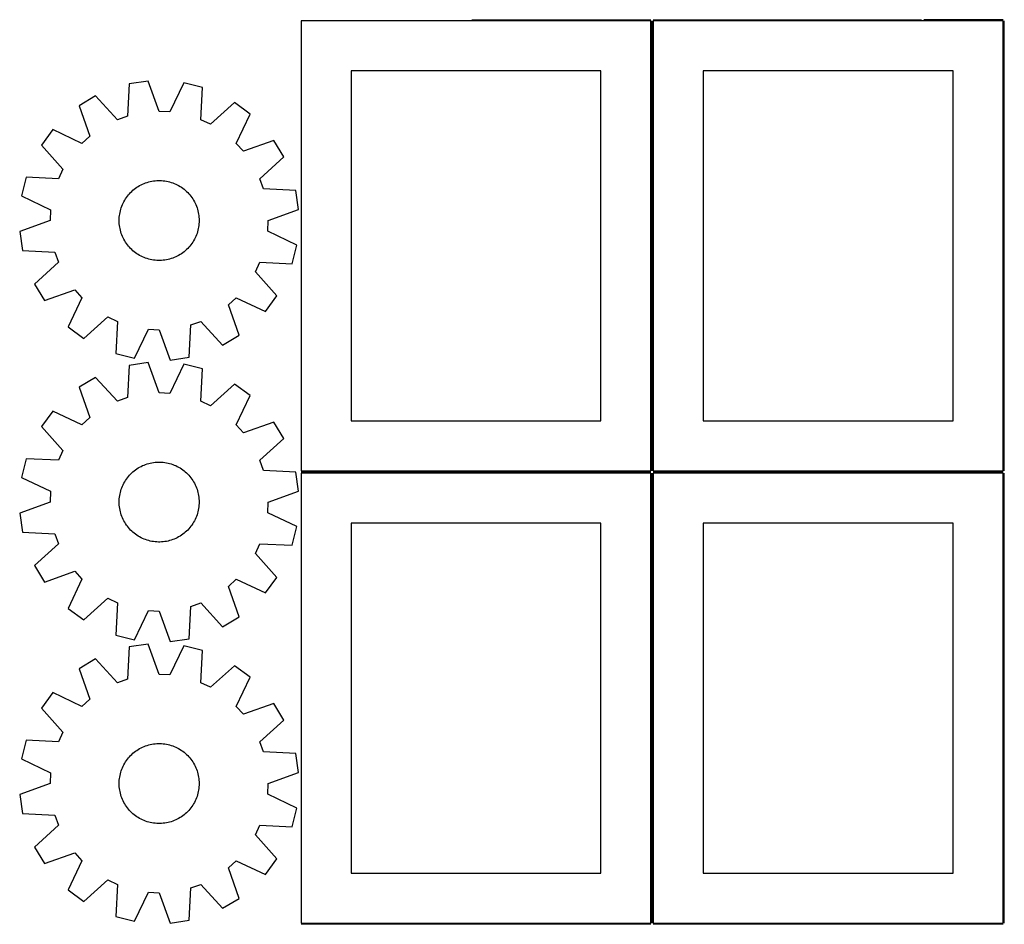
# Model space of a CAD drawing. Header units: millimetres. Extents: x 7 to 1243, y 7 to 2490.
# Tile 9 of 17: x 7 to 598, y 1395 to 1938. Entities that reach past the tile are written whole.
import ezdxf

# ---------------------------------------------------------------- set-up
doc = ezdxf.new("R2010")
doc.units = ezdxf.units.MM
doc.layers.add('COMMON', color=5, linetype='CONTINUOUS', true_color=0x0000ff)
doc.layers.add('CUT', color=7, linetype='CONTINUOUS', true_color=0x000000)

msp = doc.modelspace()

# ---------------------------------------------------------------- linework, layer by layer
at = {"layer": 'COMMON'}
for p, q in [((278.000012, 1937.750048), (385.482124, 1937.750048)), ((386.23213, 1667.000048), (386.23213, 1937.000048)), ((386.98213, 1937.750048), (548.000012, 1937.750048)), ((596.98213, 1937.750054), (549.500018, 1937.750054)), ((597.732136, 1667.000048), (597.732136, 1937.000048)), ((175.482124, 1666.250042), (385.482124, 1666.250042)), ((386.23213, 1395.500042), (386.23213, 1665.500042)), ((386.98213, 1666.250042), (596.98213, 1666.250042)), ((597.732136, 1395.500042), (597.732136, 1665.500042)), ((385.482124, 1394.750042), (175.482124, 1394.750042)), ((596.98213, 1394.750042), (386.98213, 1394.750042))]:
    msp.add_line(p, q, dxfattribs=at)
at = {"layer": 'CUT'}
for p, q in [((385.482124, 1937.000048), (175.482124, 1937.000048)), ((175.482124, 1937.000048), (175.482124, 1667.000048)), ((385.482124, 1667.000048), (385.482124, 1937.000048)), ((596.98213, 1937.000048), (386.98213, 1937.000048)), ((386.98213, 1937.000048), (386.98213, 1667.000048)), ((596.98213, 1667.000048), (596.98213, 1937.000048)), ((355.482124, 1907.000048), (205.482124, 1907.000048)), ((205.482124, 1907.000048), (205.482124, 1697.000048)), ((355.482124, 1697.000048), (355.482124, 1907.000048)), ((566.98213, 1907.000048), (416.98213, 1907.000048)), ((416.98213, 1907.000048), (416.98213, 1697.000048)), ((566.98213, 1697.000048), (566.98213, 1907.000048)), ((72.239093, 1899.253668), (71.22161, 1879.904065)), ((83.650498, 1900.94639), (72.239093, 1899.253668)), ((90.241062, 1882.725334), (83.650498, 1900.94639)), ((105.00795, 1899.897166), (96.663145, 1882.409837)), ((116.19849, 1897.094081), (105.00795, 1899.897166)), ((52.10586, 1892.049882), (42.210873, 1886.119055)), ((65.167644, 1877.737921), (52.10586, 1892.049882)), ((115.314481, 1877.737921), (116.19849, 1897.094081)), ((42.210873, 1886.119055), (48.675614, 1867.852979)), ((135.528681, 1887.951582), (121.126976, 1874.988815)), ((144.794698, 1881.079435), (135.528681, 1887.951582)), ((96.663145, 1882.409837), (90.241062, 1882.725334)), ((136.570698, 1863.53497), (144.794698, 1881.079435)), ((71.22161, 1879.904065), (65.167644, 1877.737921)), ((121.126976, 1874.988815), (115.314481, 1877.737921)), ((26.366961, 1871.75897), (19.494814, 1862.492953)), ((43.911426, 1863.53497), (26.366961, 1871.75897)), ((19.494814, 1862.492953), (32.457581, 1848.091248)), ((48.675614, 1867.852979), (43.911426, 1863.53497)), ((140.888707, 1858.770782), (136.570698, 1863.53497)), ((159.154783, 1865.235523), (140.888707, 1858.770782)), ((165.08561, 1855.340536), (159.154783, 1865.235523)), ((150.773649, 1842.278753), (165.08561, 1855.340536)), ((32.457581, 1848.091248), (29.708475, 1842.278753)), ((10.352315, 1843.162762), (7.54923, 1831.972222)), ((29.708475, 1842.278753), (10.352315, 1843.162762)), ((79.388936, 1838.611673), (80.271102, 1839.036502)), ((80.271102, 1839.036502), (81.169861, 1839.424995)), ((81.169861, 1839.424995), (82.083719, 1839.776505)), ((82.083719, 1839.776505), (83.011153, 1840.090448)), ((83.011153, 1840.090448), (83.950622, 1840.3663)), ((83.950622, 1840.3663), (84.90056, 1840.603604)), ((84.90056, 1840.603604), (85.859386, 1840.801963)), ((85.859386, 1840.801963), (86.825506, 1840.961049)), ((86.825506, 1840.961049), (87.79731, 1841.080595)), ((87.79731, 1841.080595), (88.773182, 1841.160403)), ((88.773182, 1841.160403), (89.751497, 1841.20034)), ((89.751497, 1841.20034), (90.730627, 1841.20034)), ((90.730627, 1841.20034), (91.708942, 1841.160403)), ((91.708942, 1841.160403), (92.684814, 1841.080595)), ((92.684814, 1841.080595), (93.656618, 1840.961049)), ((93.656618, 1840.961049), (94.622738, 1840.801963)), ((94.622738, 1840.801963), (95.581564, 1840.603604)), ((95.581564, 1840.603604), (96.531502, 1840.3663)), ((96.531502, 1840.3663), (97.470971, 1840.090448)), ((97.470971, 1840.090448), (98.398405, 1839.776505)), ((98.398405, 1839.776505), (99.312263, 1839.424995)), ((99.312263, 1839.424995), (100.211022, 1839.036502)), ((100.211022, 1839.036502), (101.093188, 1838.611673)), ((152.939793, 1836.224786), (150.773649, 1842.278753)), ((71.786249, 1832.548733), (72.427443, 1833.28871)), ((72.427443, 1833.28871), (73.098286, 1834.001918)), ((73.098286, 1834.001918), (73.797661, 1834.687169)), ((73.797661, 1834.687169), (74.524404, 1835.343324)), ((74.524404, 1835.343324), (75.277307, 1835.96929)), ((75.277307, 1835.96929), (76.055115, 1836.564025)), ((76.055115, 1836.564025), (76.856534, 1837.126539)), ((76.856534, 1837.126539), (77.68023, 1837.655897)), ((77.68023, 1837.655897), (78.524833, 1838.151216)), ((78.524833, 1838.151216), (79.388936, 1838.611673)), ((101.093188, 1838.611673), (101.957291, 1838.151216)), ((101.957291, 1838.151216), (102.801894, 1837.655897)), ((102.801894, 1837.655897), (103.62559, 1837.126539)), ((103.62559, 1837.126539), (104.427009, 1836.564025)), ((104.427009, 1836.564025), (105.204817, 1835.96929)), ((105.204817, 1835.96929), (105.95772, 1835.343324)), ((105.95772, 1835.343324), (106.684463, 1834.687169)), ((106.684463, 1834.687169), (107.383838, 1834.001918)), ((107.383838, 1834.001918), (108.054681, 1833.28871)), ((108.054681, 1833.28871), (108.695875, 1832.548733)), ((172.289396, 1835.207303), (152.939793, 1836.224786)), ((173.982118, 1823.795898), (172.289396, 1835.207303)), ((7.54923, 1831.972222), (25.036559, 1823.627417)), ((68.211064, 1826.727896), (68.617809, 1827.618544)), ((68.617809, 1827.618544), (69.060544, 1828.49186)), ((69.060544, 1828.49186), (69.538532, 1829.346391)), ((69.538532, 1829.346391), (70.050977, 1830.180714)), ((70.050977, 1830.180714), (70.597027, 1830.993441)), ((70.597027, 1830.993441), (71.175772, 1831.783218)), ((71.175772, 1831.783218), (71.786249, 1832.548733)), ((108.695875, 1832.548733), (109.306352, 1831.783218)), ((109.306352, 1831.783218), (109.885097, 1830.993441)), ((109.885097, 1830.993441), (110.431147, 1830.180714)), ((110.431147, 1830.180714), (110.943592, 1829.346391)), ((110.943592, 1829.346391), (111.42158, 1828.49186)), ((111.42158, 1828.49186), (111.864315, 1827.618544)), ((111.864315, 1827.618544), (112.27106, 1826.727896)), ((25.036559, 1823.627417), (24.721062, 1817.205334)), ((66.420618, 1820.135598), (66.559963, 1821.104761)), ((66.559963, 1821.104761), (66.738722, 1822.067435)), ((66.738722, 1822.067435), (66.956599, 1823.022016)), ((66.956599, 1823.022016), (67.213231, 1823.966915)), ((67.213231, 1823.966915), (67.50819, 1824.900561)), ((67.50819, 1824.900561), (67.840986, 1825.821399)), ((67.840986, 1825.821399), (68.211064, 1826.727896)), ((112.27106, 1826.727896), (112.641139, 1825.821399)), ((112.641139, 1825.821399), (112.973934, 1824.900561)), ((112.973934, 1824.900561), (113.268893, 1823.966915)), ((113.268893, 1823.966915), (113.525525, 1823.022016)), ((113.525525, 1823.022016), (113.743402, 1822.067435)), ((113.743402, 1822.067435), (113.922161, 1821.104761)), ((113.922161, 1821.104761), (114.061506, 1820.135598)), ((155.761062, 1817.205334), (173.982118, 1823.795898)), ((24.721062, 1817.205334), (6.500006, 1810.61477)), ((66.241062, 1817.205334), (66.261035, 1818.18426)), ((66.261035, 1816.226408), (66.241062, 1817.205334)), ((66.261035, 1818.18426), (66.32092, 1819.161557)), ((66.32092, 1815.249111), (66.261035, 1816.226408)), ((66.32092, 1819.161557), (66.420618, 1820.135598)), ((66.420618, 1814.27507), (66.32092, 1815.249111)), ((114.061506, 1820.135598), (114.161204, 1819.161557)), ((114.161204, 1815.249111), (114.061506, 1814.27507)), ((114.161204, 1819.161557), (114.221089, 1818.18426)), ((114.221089, 1816.226408), (114.161204, 1815.249111)), ((114.221089, 1818.18426), (114.241062, 1817.205334)), ((114.241062, 1817.205334), (114.221089, 1816.226408)), ((155.445565, 1810.783251), (155.761062, 1817.205334)), ((6.500006, 1810.61477), (8.192728, 1799.203365)), ((66.559963, 1813.305907), (66.420618, 1814.27507)), ((66.738722, 1812.343233), (66.559963, 1813.305907)), ((66.956599, 1811.388652), (66.738722, 1812.343233)), ((67.213231, 1810.443753), (66.956599, 1811.388652)), ((67.50819, 1809.510107), (67.213231, 1810.443753)), ((67.840986, 1808.589269), (67.50819, 1809.510107)), ((112.973934, 1809.510107), (112.641139, 1808.589269)), ((113.268893, 1810.443753), (112.973934, 1809.510107)), ((113.525525, 1811.388652), (113.268893, 1810.443753)), ((113.743402, 1812.343233), (113.525525, 1811.388652)), ((113.922161, 1813.305907), (113.743402, 1812.343233)), ((114.061506, 1814.27507), (113.922161, 1813.305907)), ((172.932894, 1802.438447), (155.445565, 1810.783251)), ((68.211064, 1807.682772), (67.840986, 1808.589269)), ((68.617809, 1806.792124), (68.211064, 1807.682772)), ((69.060544, 1805.918808), (68.617809, 1806.792124)), ((69.538532, 1805.064278), (69.060544, 1805.918808)), ((70.050977, 1804.229954), (69.538532, 1805.064278)), ((70.597027, 1803.417228), (70.050977, 1804.229954)), ((71.175772, 1802.62745), (70.597027, 1803.417228)), ((109.885097, 1803.417228), (109.306352, 1802.62745)), ((110.431147, 1804.229954), (109.885097, 1803.417228)), ((110.943592, 1805.064278), (110.431147, 1804.229954)), ((111.42158, 1805.918808), (110.943592, 1805.064278)), ((111.864315, 1806.792124), (111.42158, 1805.918808)), ((112.27106, 1807.682772), (111.864315, 1806.792124)), ((112.641139, 1808.589269), (112.27106, 1807.682772)), ((8.192728, 1799.203365), (27.542331, 1798.185882)), ((27.542331, 1798.185882), (29.708475, 1792.131916)), ((71.786249, 1801.861935), (71.175772, 1802.62745)), ((72.427443, 1801.121958), (71.786249, 1801.861935)), ((73.098286, 1800.40875), (72.427443, 1801.121958)), ((73.797661, 1799.723499), (73.098286, 1800.40875)), ((74.524404, 1799.067344), (73.797661, 1799.723499)), ((75.277307, 1798.441378), (74.524404, 1799.067344)), ((76.055115, 1797.846643), (75.277307, 1798.441378)), ((76.856534, 1797.284129), (76.055115, 1797.846643)), ((104.427009, 1797.846643), (103.62559, 1797.284129)), ((105.204817, 1798.441378), (104.427009, 1797.846643)), ((105.95772, 1799.067344), (105.204817, 1798.441378)), ((106.684463, 1799.723499), (105.95772, 1799.067344)), ((107.383838, 1800.40875), (106.684463, 1799.723499)), ((108.054681, 1801.121958), (107.383838, 1800.40875)), ((108.695875, 1801.861935), (108.054681, 1801.121958)), ((109.306352, 1802.62745), (108.695875, 1801.861935)), ((170.129809, 1791.247907), (172.932894, 1802.438447)), ((29.708475, 1792.131916), (15.396514, 1779.070132)), ((77.68023, 1796.754771), (76.856534, 1797.284129)), ((78.524833, 1796.259452), (77.68023, 1796.754771)), ((79.388936, 1795.798995), (78.524833, 1796.259452)), ((80.271102, 1795.374166), (79.388936, 1795.798995)), ((81.169861, 1794.985673), (80.271102, 1795.374166)), ((82.083719, 1794.634163), (81.169861, 1794.985673)), ((83.011153, 1794.32022), (82.083719, 1794.634163)), ((83.950622, 1794.044368), (83.011153, 1794.32022)), ((84.90056, 1793.807064), (83.950622, 1794.044368)), ((85.859386, 1793.608705), (84.90056, 1793.807064)), ((86.825506, 1793.449619), (85.859386, 1793.608705)), ((87.79731, 1793.330073), (86.825506, 1793.449619)), ((88.773182, 1793.250265), (87.79731, 1793.330073)), ((89.751497, 1793.210328), (88.773182, 1793.250265)), ((90.730627, 1793.210328), (89.751497, 1793.210328)), ((91.708942, 1793.250265), (90.730627, 1793.210328)), ((92.684814, 1793.330073), (91.708942, 1793.250265)), ((93.656618, 1793.449619), (92.684814, 1793.330073)), ((94.622738, 1793.608705), (93.656618, 1793.449619)), ((95.581564, 1793.807064), (94.622738, 1793.608705)), ((96.531502, 1794.044368), (95.581564, 1793.807064)), ((97.470971, 1794.32022), (96.531502, 1794.044368)), ((98.398405, 1794.634163), (97.470971, 1794.32022)), ((99.312263, 1794.985673), (98.398405, 1794.634163)), ((100.211022, 1795.374166), (99.312263, 1794.985673)), ((101.093188, 1795.798995), (100.211022, 1795.374166)), ((101.957291, 1796.259452), (101.093188, 1795.798995)), ((102.801894, 1796.754771), (101.957291, 1796.259452)), ((103.62559, 1797.284129), (102.801894, 1796.754771)), ((148.024543, 1786.31942), (150.773649, 1792.131916)), ((150.773649, 1792.131916), (170.129809, 1791.247907)), ((160.98731, 1771.917715), (148.024543, 1786.31942)), ((15.396514, 1779.070132), (21.327341, 1769.175145)), ((21.327341, 1769.175145), (39.593417, 1775.639886)), ((39.593417, 1775.639886), (43.911426, 1770.875698)), ((43.911426, 1770.875698), (35.687426, 1753.331233)), ((131.80651, 1766.557689), (136.570698, 1770.875698)), ((136.570698, 1770.875698), (154.115163, 1762.651698)), ((154.115163, 1762.651698), (160.98731, 1771.917715)), ((138.271251, 1748.291613), (131.80651, 1766.557689)), ((44.953443, 1746.459086), (59.355148, 1759.421853)), ((59.355148, 1759.421853), (65.167644, 1756.672747)), ((65.167644, 1756.672747), (64.283635, 1737.316587)), ((109.260514, 1754.506603), (115.314481, 1756.672747)), ((115.314481, 1756.672747), (128.376264, 1742.360786)), ((35.687426, 1753.331233), (44.953443, 1746.459086)), ((75.474175, 1734.513502), (83.818979, 1752.000831)), ((83.818979, 1752.000831), (90.241062, 1751.685334)), ((90.241062, 1751.685334), (96.831626, 1733.464278)), ((108.243031, 1735.157), (109.260514, 1754.506603)), ((128.376264, 1742.360786), (138.271251, 1748.291613)), ((64.283635, 1737.316587), (75.474175, 1734.513502)), ((96.831626, 1733.464278), (108.243031, 1735.157)), ((72.239093, 1730.27155), (71.22161, 1710.921947)), ((83.650498, 1731.964272), (72.239093, 1730.27155)), ((90.241062, 1713.743216), (83.650498, 1731.964272)), ((105.00795, 1730.915048), (96.663145, 1713.427719)), ((116.19849, 1728.111963), (105.00795, 1730.915048)), ((115.314481, 1708.755803), (116.19849, 1728.111963)), ((52.10586, 1723.067764), (42.210873, 1717.136937)), ((65.167644, 1708.755803), (52.10586, 1723.067764)), ((42.210873, 1717.136937), (48.675614, 1698.870861)), ((135.528681, 1718.969464), (121.126976, 1706.006697)), ((144.794698, 1712.097317), (135.528681, 1718.969464)), ((71.22161, 1710.921947), (65.167644, 1708.755803)), ((96.663145, 1713.427719), (90.241062, 1713.743216)), ((121.126976, 1706.006697), (115.314481, 1708.755803)), ((136.570698, 1694.552852), (144.794698, 1712.097317)), ((26.366961, 1702.776852), (19.494814, 1693.510835)), ((43.911426, 1694.552852), (26.366961, 1702.776852)), ((48.675614, 1698.870861), (43.911426, 1694.552852)), ((205.482124, 1697.000048), (355.482124, 1697.000048)), ((416.98213, 1697.000048), (566.98213, 1697.000048)), ((19.494814, 1693.510835), (32.457581, 1679.10913)), ((140.888707, 1689.788664), (136.570698, 1694.552852)), ((159.154783, 1696.253405), (140.888707, 1689.788664)), ((165.08561, 1686.358418), (159.154783, 1696.253405)), ((150.773649, 1673.296635), (165.08561, 1686.358418)), ((32.457581, 1679.10913), (29.708475, 1673.296635)), ((10.352315, 1674.180644), (7.54923, 1662.990104)), ((29.708475, 1673.296635), (10.352315, 1674.180644)), ((152.939793, 1667.242668), (150.773649, 1673.296635)), ((75.277307, 1666.987172), (76.055115, 1667.581907)), ((76.055115, 1667.581907), (76.856534, 1668.144421)), ((76.856534, 1668.144421), (77.68023, 1668.673779)), ((77.68023, 1668.673779), (78.524833, 1669.169098)), ((78.524833, 1669.169098), (79.388936, 1669.629555)), ((79.388936, 1669.629555), (80.271102, 1670.054384)), ((80.271102, 1670.054384), (81.169861, 1670.442877)), ((81.169861, 1670.442877), (82.083719, 1670.794387)), ((82.083719, 1670.794387), (83.011153, 1671.10833)), ((83.011153, 1671.10833), (83.950622, 1671.384182)), ((83.950622, 1671.384182), (84.90056, 1671.621486)), ((84.90056, 1671.621486), (85.859386, 1671.819845)), ((85.859386, 1671.819845), (86.825506, 1671.978931)), ((86.825506, 1671.978931), (87.79731, 1672.098477)), ((87.79731, 1672.098477), (88.773182, 1672.178285)), ((88.773182, 1672.178285), (89.751497, 1672.218222)), ((89.751497, 1672.218222), (90.730627, 1672.218222)), ((90.730627, 1672.218222), (91.708942, 1672.178285)), ((91.708942, 1672.178285), (92.684814, 1672.098477)), ((92.684814, 1672.098477), (93.656618, 1671.978931)), ((93.656618, 1671.978931), (94.622738, 1671.819845)), ((94.622738, 1671.819845), (95.581564, 1671.621486)), ((95.581564, 1671.621486), (96.531502, 1671.384182)), ((96.531502, 1671.384182), (97.470971, 1671.10833)), ((97.470971, 1671.10833), (98.398405, 1670.794387)), ((98.398405, 1670.794387), (99.312263, 1670.442877)), ((99.312263, 1670.442877), (100.211022, 1670.054384)), ((100.211022, 1670.054384), (101.093188, 1669.629555)), ((101.093188, 1669.629555), (101.957291, 1669.169098)), ((101.957291, 1669.169098), (102.801894, 1668.673779)), ((102.801894, 1668.673779), (103.62559, 1668.144421)), ((103.62559, 1668.144421), (104.427009, 1667.581907)), ((104.427009, 1667.581907), (105.204817, 1666.987172)), ((7.54923, 1662.990104), (25.036559, 1654.645299)), ((70.050977, 1661.198596), (70.597027, 1662.011323)), ((70.597027, 1662.011323), (71.175772, 1662.8011)), ((71.175772, 1662.8011), (71.786249, 1663.566615)), ((71.786249, 1663.566615), (72.427443, 1664.306592)), ((72.427443, 1664.306592), (73.098286, 1665.0198)), ((73.098286, 1665.0198), (73.797661, 1665.705051)), ((73.797661, 1665.705051), (74.524404, 1666.361206)), ((74.524404, 1666.361206), (75.277307, 1666.987172)), ((105.204817, 1666.987172), (105.95772, 1666.361206)), ((105.95772, 1666.361206), (106.684463, 1665.705051)), ((106.684463, 1665.705051), (107.383838, 1665.0198)), ((107.383838, 1665.0198), (108.054681, 1664.306592)), ((108.054681, 1664.306592), (108.695875, 1663.566615)), ((108.695875, 1663.566615), (109.306352, 1662.8011)), ((109.306352, 1662.8011), (109.885097, 1662.011323)), ((109.885097, 1662.011323), (110.431147, 1661.198596)), ((172.289396, 1666.225185), (152.939793, 1667.242668)), ((173.982118, 1654.81378), (172.289396, 1666.225185)), ((175.482124, 1667.000048), (385.482124, 1667.000048)), ((385.482124, 1665.500042), (175.482124, 1665.500042)), ((175.482124, 1665.500042), (175.482124, 1395.500042)), ((385.482124, 1395.500042), (385.482124, 1665.500042)), ((386.98213, 1667.000048), (596.98213, 1667.000048)), ((596.98213, 1665.500042), (386.98213, 1665.500042)), ((386.98213, 1665.500042), (386.98213, 1395.500042)), ((596.98213, 1395.500042), (596.98213, 1665.500042)), ((67.213231, 1654.984797), (67.50819, 1655.918443)), ((67.50819, 1655.918443), (67.840986, 1656.839281)), ((67.840986, 1656.839281), (68.211064, 1657.745778)), ((68.211064, 1657.745778), (68.617809, 1658.636426)), ((68.617809, 1658.636426), (69.060544, 1659.509742)), ((69.060544, 1659.509742), (69.538532, 1660.364273)), ((69.538532, 1660.364273), (70.050977, 1661.198596)), ((110.431147, 1661.198596), (110.943592, 1660.364273)), ((110.943592, 1660.364273), (111.42158, 1659.509742)), ((111.42158, 1659.509742), (111.864315, 1658.636426)), ((111.864315, 1658.636426), (112.27106, 1657.745778)), ((112.27106, 1657.745778), (112.641139, 1656.839281)), ((112.641139, 1656.839281), (112.973934, 1655.918443)), ((112.973934, 1655.918443), (113.268893, 1654.984797)), ((25.036559, 1654.645299), (24.721062, 1648.223216)), ((66.261035, 1649.202142), (66.32092, 1650.179439)), ((66.32092, 1650.179439), (66.420618, 1651.15348)), ((66.420618, 1651.15348), (66.559963, 1652.122643)), ((66.559963, 1652.122643), (66.738722, 1653.085317)), ((66.738722, 1653.085317), (66.956599, 1654.039898)), ((66.956599, 1654.039898), (67.213231, 1654.984797)), ((113.268893, 1654.984797), (113.525525, 1654.039898)), ((113.525525, 1654.039898), (113.743402, 1653.085317)), ((113.743402, 1653.085317), (113.922161, 1652.122643)), ((113.922161, 1652.122643), (114.061506, 1651.15348)), ((114.061506, 1651.15348), (114.161204, 1650.179439)), ((114.161204, 1650.179439), (114.221089, 1649.202142)), ((155.761062, 1648.223216), (173.982118, 1654.81378)), ((24.721062, 1648.223216), (6.500006, 1641.632652)), ((66.241062, 1648.223216), (66.261035, 1649.202142)), ((66.261035, 1647.24429), (66.241062, 1648.223216)), ((66.32092, 1646.266993), (66.261035, 1647.24429)), ((66.420618, 1645.292952), (66.32092, 1646.266993)), ((66.559963, 1644.323789), (66.420618, 1645.292952)), ((66.738722, 1643.361115), (66.559963, 1644.323789)), ((113.922161, 1644.323789), (113.743402, 1643.361115)), ((114.061506, 1645.292952), (113.922161, 1644.323789)), ((114.161204, 1646.266993), (114.061506, 1645.292952)), ((114.221089, 1647.24429), (114.161204, 1646.266993)), ((114.221089, 1649.202142), (114.241062, 1648.223216)), ((114.241062, 1648.223216), (114.221089, 1647.24429)), ((155.445565, 1641.801133), (155.761062, 1648.223216)), ((6.500006, 1641.632652), (8.192728, 1630.221247)), ((66.956599, 1642.406534), (66.738722, 1643.361115)), ((67.213231, 1641.461635), (66.956599, 1642.406534)), ((67.50819, 1640.527989), (67.213231, 1641.461635)), ((67.840986, 1639.607151), (67.50819, 1640.527989)), ((68.211064, 1638.700654), (67.840986, 1639.607151)), ((68.617809, 1637.810006), (68.211064, 1638.700654)), ((69.060544, 1636.93669), (68.617809, 1637.810006)), ((111.864315, 1637.810006), (111.42158, 1636.93669)), ((112.27106, 1638.700654), (111.864315, 1637.810006)), ((112.641139, 1639.607151), (112.27106, 1638.700654)), ((112.973934, 1640.527989), (112.641139, 1639.607151)), ((113.268893, 1641.461635), (112.973934, 1640.527989)), ((113.525525, 1642.406534), (113.268893, 1641.461635)), ((113.743402, 1643.361115), (113.525525, 1642.406534)), ((172.932894, 1633.456329), (155.445565, 1641.801133)), ((69.538532, 1636.08216), (69.060544, 1636.93669)), ((70.050977, 1635.247836), (69.538532, 1636.08216)), ((70.597027, 1634.43511), (70.050977, 1635.247836)), ((71.175772, 1633.645332), (70.597027, 1634.43511)), ((71.786249, 1632.879817), (71.175772, 1633.645332)), ((72.427443, 1632.13984), (71.786249, 1632.879817)), ((73.098286, 1631.426632), (72.427443, 1632.13984)), ((108.054681, 1632.13984), (107.383838, 1631.426632)), ((108.695875, 1632.879817), (108.054681, 1632.13984)), ((109.306352, 1633.645332), (108.695875, 1632.879817)), ((109.885097, 1634.43511), (109.306352, 1633.645332)), ((110.431147, 1635.247836), (109.885097, 1634.43511)), ((110.943592, 1636.08216), (110.431147, 1635.247836)), ((111.42158, 1636.93669), (110.943592, 1636.08216)), ((170.129809, 1622.265789), (172.932894, 1633.456329)), ((355.482124, 1635.500042), (205.482124, 1635.500042)), ((205.482124, 1635.500042), (205.482124, 1425.500042)), ((355.482124, 1425.500042), (355.482124, 1635.500042)), ((566.98213, 1635.500042), (416.98213, 1635.500042)), ((416.98213, 1635.500042), (416.98213, 1425.500042)), ((566.98213, 1425.500042), (566.98213, 1635.500042)), ((8.192728, 1630.221247), (27.542331, 1629.203764)), ((27.542331, 1629.203764), (29.708475, 1623.149798)), ((73.797661, 1630.741381), (73.098286, 1631.426632)), ((74.524404, 1630.085226), (73.797661, 1630.741381)), ((75.277307, 1629.45926), (74.524404, 1630.085226)), ((76.055115, 1628.864525), (75.277307, 1629.45926)), ((76.856534, 1628.302011), (76.055115, 1628.864525)), ((77.68023, 1627.772653), (76.856534, 1628.302011)), ((78.524833, 1627.277334), (77.68023, 1627.772653)), ((79.388936, 1626.816877), (78.524833, 1627.277334)), ((80.271102, 1626.392048), (79.388936, 1626.816877)), ((81.169861, 1626.003555), (80.271102, 1626.392048)), ((82.083719, 1625.652045), (81.169861, 1626.003555)), ((99.312263, 1626.003555), (98.398405, 1625.652045)), ((100.211022, 1626.392048), (99.312263, 1626.003555)), ((101.093188, 1626.816877), (100.211022, 1626.392048)), ((101.957291, 1627.277334), (101.093188, 1626.816877)), ((102.801894, 1627.772653), (101.957291, 1627.277334)), ((103.62559, 1628.302011), (102.801894, 1627.772653)), ((104.427009, 1628.864525), (103.62559, 1628.302011)), ((105.204817, 1629.45926), (104.427009, 1628.864525)), ((105.95772, 1630.085226), (105.204817, 1629.45926)), ((106.684463, 1630.741381), (105.95772, 1630.085226)), ((107.383838, 1631.426632), (106.684463, 1630.741381)), ((29.708475, 1623.149798), (15.396514, 1610.088014)), ((83.011153, 1625.338102), (82.083719, 1625.652045)), ((83.950622, 1625.06225), (83.011153, 1625.338102)), ((84.90056, 1624.824946), (83.950622, 1625.06225)), ((85.859386, 1624.626587), (84.90056, 1624.824946)), ((86.825506, 1624.467501), (85.859386, 1624.626587)), ((87.79731, 1624.347955), (86.825506, 1624.467501)), ((88.773182, 1624.268147), (87.79731, 1624.347955)), ((89.751497, 1624.22821), (88.773182, 1624.268147)), ((90.730627, 1624.22821), (89.751497, 1624.22821)), ((91.708942, 1624.268147), (90.730627, 1624.22821)), ((92.684814, 1624.347955), (91.708942, 1624.268147)), ((93.656618, 1624.467501), (92.684814, 1624.347955)), ((94.622738, 1624.626587), (93.656618, 1624.467501)), ((95.581564, 1624.824946), (94.622738, 1624.626587)), ((96.531502, 1625.06225), (95.581564, 1624.824946)), ((97.470971, 1625.338102), (96.531502, 1625.06225)), ((98.398405, 1625.652045), (97.470971, 1625.338102)), ((148.024543, 1617.337302), (150.773649, 1623.149798)), ((150.773649, 1623.149798), (170.129809, 1622.265789)), ((160.98731, 1602.935597), (148.024543, 1617.337302)), ((15.396514, 1610.088014), (21.327341, 1600.193027)), ((21.327341, 1600.193027), (39.593417, 1606.657768)), ((39.593417, 1606.657768), (43.911426, 1601.89358)), ((154.115163, 1593.66958), (160.98731, 1602.935597)), ((43.911426, 1601.89358), (35.687426, 1584.349115)), ((131.80651, 1597.575571), (136.570698, 1601.89358)), ((138.271251, 1579.309495), (131.80651, 1597.575571)), ((136.570698, 1601.89358), (154.115163, 1593.66958)), ((44.953443, 1577.476968), (59.355148, 1590.439735)), ((59.355148, 1590.439735), (65.167644, 1587.690629)), ((65.167644, 1587.690629), (64.283635, 1568.334469)), ((108.243031, 1566.174882), (109.260514, 1585.524485)), ((109.260514, 1585.524485), (115.314481, 1587.690629)), ((115.314481, 1587.690629), (128.376264, 1573.378668)), ((35.687426, 1584.349115), (44.953443, 1577.476968)), ((75.474175, 1565.531384), (83.818979, 1583.018713)), ((83.818979, 1583.018713), (90.241062, 1582.703216)), ((90.241062, 1582.703216), (96.831626, 1564.48216)), ((128.376264, 1573.378668), (138.271251, 1579.309495)), ((64.283635, 1568.334469), (75.474175, 1565.531384)), ((72.239093, 1561.289432), (71.22161, 1541.939829)), ((83.650498, 1562.982154), (72.239093, 1561.289432)), ((90.241062, 1544.761098), (83.650498, 1562.982154)), ((105.00795, 1561.93293), (96.663145, 1544.445601)), ((96.831626, 1564.48216), (108.243031, 1566.174882)), ((116.19849, 1559.129845), (105.00795, 1561.93293)), ((115.314481, 1539.773685), (116.19849, 1559.129845)), ((52.10586, 1554.085646), (42.210873, 1548.154819)), ((65.167644, 1539.773685), (52.10586, 1554.085646)), ((135.528681, 1549.987346), (121.126976, 1537.024579)), ((144.794698, 1543.115199), (135.528681, 1549.987346)), ((42.210873, 1548.154819), (48.675614, 1529.888743)), ((96.663145, 1544.445601), (90.241062, 1544.761098)), ((71.22161, 1541.939829), (65.167644, 1539.773685)), ((121.126976, 1537.024579), (115.314481, 1539.773685)), ((136.570698, 1525.570734), (144.794698, 1543.115199)), ((26.366961, 1533.794734), (19.494814, 1524.528717)), ((43.911426, 1525.570734), (26.366961, 1533.794734)), ((48.675614, 1529.888743), (43.911426, 1525.570734)), ((140.888707, 1520.806546), (136.570698, 1525.570734)), ((159.154783, 1527.271287), (140.888707, 1520.806546)), ((165.08561, 1517.3763), (159.154783, 1527.271287)), ((19.494814, 1524.528717), (32.457581, 1510.127012)), ((150.773649, 1504.314517), (165.08561, 1517.3763)), ((32.457581, 1510.127012), (29.708475, 1504.314517)), ((10.352315, 1505.198526), (7.54923, 1494.007986)), ((29.708475, 1504.314517), (10.352315, 1505.198526)), ((81.169861, 1501.460759), (82.083719, 1501.812269)), ((82.083719, 1501.812269), (83.011153, 1502.126212)), ((83.011153, 1502.126212), (83.950622, 1502.402064)), ((83.950622, 1502.402064), (84.90056, 1502.639368)), ((84.90056, 1502.639368), (85.859386, 1502.837727)), ((85.859386, 1502.837727), (86.825506, 1502.996813)), ((86.825506, 1502.996813), (87.79731, 1503.116359)), ((87.79731, 1503.116359), (88.773182, 1503.196167)), ((88.773182, 1503.196167), (89.751497, 1503.236104)), ((89.751497, 1503.236104), (90.730627, 1503.236104)), ((90.730627, 1503.236104), (91.708942, 1503.196167)), ((91.708942, 1503.196167), (92.684814, 1503.116359)), ((92.684814, 1503.116359), (93.656618, 1502.996813)), ((93.656618, 1502.996813), (94.622738, 1502.837727)), ((94.622738, 1502.837727), (95.581564, 1502.639368)), ((95.581564, 1502.639368), (96.531502, 1502.402064)), ((96.531502, 1502.402064), (97.470971, 1502.126212)), ((97.470971, 1502.126212), (98.398405, 1501.812269)), ((98.398405, 1501.812269), (99.312263, 1501.460759)), ((152.939793, 1498.26055), (150.773649, 1504.314517)), ((72.427443, 1495.324474), (73.098286, 1496.037682)), ((73.098286, 1496.037682), (73.797661, 1496.722933)), ((73.797661, 1496.722933), (74.524404, 1497.379088)), ((74.524404, 1497.379088), (75.277307, 1498.005054)), ((75.277307, 1498.005054), (76.055115, 1498.599789)), ((76.055115, 1498.599789), (76.856534, 1499.162303)), ((76.856534, 1499.162303), (77.68023, 1499.691661)), ((77.68023, 1499.691661), (78.524833, 1500.18698)), ((78.524833, 1500.18698), (79.388936, 1500.647437)), ((79.388936, 1500.647437), (80.271102, 1501.072266)), ((80.271102, 1501.072266), (81.169861, 1501.460759)), ((99.312263, 1501.460759), (100.211022, 1501.072266)), ((100.211022, 1501.072266), (101.093188, 1500.647437)), ((101.093188, 1500.647437), (101.957291, 1500.18698)), ((101.957291, 1500.18698), (102.801894, 1499.691661)), ((102.801894, 1499.691661), (103.62559, 1499.162303)), ((103.62559, 1499.162303), (104.427009, 1498.599789)), ((104.427009, 1498.599789), (105.204817, 1498.005054)), ((105.204817, 1498.005054), (105.95772, 1497.379088)), ((105.95772, 1497.379088), (106.684463, 1496.722933)), ((106.684463, 1496.722933), (107.383838, 1496.037682)), ((107.383838, 1496.037682), (108.054681, 1495.324474)), ((172.289396, 1497.243067), (152.939793, 1498.26055)), ((173.982118, 1485.831662), (172.289396, 1497.243067)), ((7.54923, 1494.007986), (25.036559, 1485.663181)), ((68.617809, 1489.654308), (69.060544, 1490.527624)), ((69.060544, 1490.527624), (69.538532, 1491.382155)), ((69.538532, 1491.382155), (70.050977, 1492.216478)), ((70.050977, 1492.216478), (70.597027, 1493.029205)), ((70.597027, 1493.029205), (71.175772, 1493.818982)), ((71.175772, 1493.818982), (71.786249, 1494.584497)), ((71.786249, 1494.584497), (72.427443, 1495.324474)), ((108.054681, 1495.324474), (108.695875, 1494.584497)), ((108.695875, 1494.584497), (109.306352, 1493.818982)), ((109.306352, 1493.818982), (109.885097, 1493.029205)), ((109.885097, 1493.029205), (110.431147, 1492.216478)), ((110.431147, 1492.216478), (110.943592, 1491.382155)), ((110.943592, 1491.382155), (111.42158, 1490.527624)), ((111.42158, 1490.527624), (111.864315, 1489.654308)), ((25.036559, 1485.663181), (24.721062, 1479.241098)), ((66.559963, 1483.140525), (66.738722, 1484.103199)), ((66.738722, 1484.103199), (66.956599, 1485.05778)), ((66.956599, 1485.05778), (67.213231, 1486.002679)), ((67.213231, 1486.002679), (67.50819, 1486.936325)), ((67.50819, 1486.936325), (67.840986, 1487.857163)), ((67.840986, 1487.857163), (68.211064, 1488.76366)), ((68.211064, 1488.76366), (68.617809, 1489.654308)), ((111.864315, 1489.654308), (112.27106, 1488.76366)), ((112.27106, 1488.76366), (112.641139, 1487.857163)), ((112.641139, 1487.857163), (112.973934, 1486.936325)), ((112.973934, 1486.936325), (113.268893, 1486.002679)), ((113.268893, 1486.002679), (113.525525, 1485.05778)), ((113.525525, 1485.05778), (113.743402, 1484.103199)), ((113.743402, 1484.103199), (113.922161, 1483.140525)), ((155.761062, 1479.241098), (173.982118, 1485.831662)), ((24.721062, 1479.241098), (6.500006, 1472.650534)), ((66.241062, 1479.241098), (66.261035, 1480.220024)), ((66.261035, 1478.262172), (66.241062, 1479.241098)), ((66.261035, 1480.220024), (66.32092, 1481.197321)), ((66.32092, 1477.284875), (66.261035, 1478.262172)), ((66.32092, 1481.197321), (66.420618, 1482.171362)), ((66.420618, 1482.171362), (66.559963, 1483.140525)), ((113.922161, 1483.140525), (114.061506, 1482.171362)), ((114.061506, 1482.171362), (114.161204, 1481.197321)), ((114.161204, 1481.197321), (114.221089, 1480.220024)), ((114.221089, 1478.262172), (114.161204, 1477.284875)), ((114.221089, 1480.220024), (114.241062, 1479.241098)), ((114.241062, 1479.241098), (114.221089, 1478.262172)), ((155.445565, 1472.819015), (155.761062, 1479.241098)), ((6.500006, 1472.650534), (8.192728, 1461.239129)), ((66.420618, 1476.310834), (66.32092, 1477.284875)), ((66.559963, 1475.341671), (66.420618, 1476.310834)), ((66.738722, 1474.378997), (66.559963, 1475.341671)), ((66.956599, 1473.424416), (66.738722, 1474.378997)), ((67.213231, 1472.479517), (66.956599, 1473.424416)), ((67.50819, 1471.545871), (67.213231, 1472.479517)), ((113.268893, 1472.479517), (112.973934, 1471.545871)), ((113.525525, 1473.424416), (113.268893, 1472.479517)), ((113.743402, 1474.378997), (113.525525, 1473.424416)), ((113.922161, 1475.341671), (113.743402, 1474.378997)), ((114.061506, 1476.310834), (113.922161, 1475.341671)), ((114.161204, 1477.284875), (114.061506, 1476.310834)), ((172.932894, 1464.474211), (155.445565, 1472.819015)), ((67.840986, 1470.625033), (67.50819, 1471.545871)), ((68.211064, 1469.718536), (67.840986, 1470.625033)), ((68.617809, 1468.827888), (68.211064, 1469.718536)), ((69.060544, 1467.954572), (68.617809, 1468.827888)), ((69.538532, 1467.100042), (69.060544, 1467.954572)), ((70.050977, 1466.265718), (69.538532, 1467.100042)), ((70.597027, 1465.452992), (70.050977, 1466.265718)), ((110.431147, 1466.265718), (109.885097, 1465.452992)), ((110.943592, 1467.100042), (110.431147, 1466.265718)), ((111.42158, 1467.954572), (110.943592, 1467.100042)), ((111.864315, 1468.827888), (111.42158, 1467.954572)), ((112.27106, 1469.718536), (111.864315, 1468.827888)), ((112.641139, 1470.625033), (112.27106, 1469.718536)), ((112.973934, 1471.545871), (112.641139, 1470.625033)), ((8.192728, 1461.239129), (27.542331, 1460.221646)), ((71.175772, 1464.663214), (70.597027, 1465.452992)), ((71.786249, 1463.897699), (71.175772, 1464.663214)), ((72.427443, 1463.157722), (71.786249, 1463.897699)), ((73.098286, 1462.444514), (72.427443, 1463.157722)), ((73.797661, 1461.759263), (73.098286, 1462.444514)), ((74.524404, 1461.103108), (73.797661, 1461.759263)), ((75.277307, 1460.477142), (74.524404, 1461.103108)), ((76.055115, 1459.882407), (75.277307, 1460.477142)), ((105.204817, 1460.477142), (104.427009, 1459.882407)), ((105.95772, 1461.103108), (105.204817, 1460.477142)), ((106.684463, 1461.759263), (105.95772, 1461.103108)), ((107.383838, 1462.444514), (106.684463, 1461.759263)), ((108.054681, 1463.157722), (107.383838, 1462.444514)), ((108.695875, 1463.897699), (108.054681, 1463.157722)), ((109.306352, 1464.663214), (108.695875, 1463.897699)), ((109.885097, 1465.452992), (109.306352, 1464.663214)), ((170.129809, 1453.283671), (172.932894, 1464.474211)), ((27.542331, 1460.221646), (29.708475, 1454.16768)), ((76.856534, 1459.319893), (76.055115, 1459.882407)), ((77.68023, 1458.790535), (76.856534, 1459.319893)), ((78.524833, 1458.295216), (77.68023, 1458.790535)), ((79.388936, 1457.834759), (78.524833, 1458.295216)), ((80.271102, 1457.40993), (79.388936, 1457.834759)), ((81.169861, 1457.021437), (80.271102, 1457.40993)), ((82.083719, 1456.669927), (81.169861, 1457.021437)), ((83.011153, 1456.355984), (82.083719, 1456.669927)), ((83.950622, 1456.080132), (83.011153, 1456.355984)), ((84.90056, 1455.842828), (83.950622, 1456.080132)), ((85.859386, 1455.644469), (84.90056, 1455.842828)), ((86.825506, 1455.485383), (85.859386, 1455.644469)), ((87.79731, 1455.365837), (86.825506, 1455.485383)), ((88.773182, 1455.286029), (87.79731, 1455.365837)), ((89.751497, 1455.246092), (88.773182, 1455.286029)), ((90.730627, 1455.246092), (89.751497, 1455.246092)), ((91.708942, 1455.286029), (90.730627, 1455.246092)), ((92.684814, 1455.365837), (91.708942, 1455.286029)), ((93.656618, 1455.485383), (92.684814, 1455.365837)), ((94.622738, 1455.644469), (93.656618, 1455.485383)), ((95.581564, 1455.842828), (94.622738, 1455.644469)), ((96.531502, 1456.080132), (95.581564, 1455.842828)), ((97.470971, 1456.355984), (96.531502, 1456.080132)), ((98.398405, 1456.669927), (97.470971, 1456.355984)), ((99.312263, 1457.021437), (98.398405, 1456.669927)), ((100.211022, 1457.40993), (99.312263, 1457.021437)), ((101.093188, 1457.834759), (100.211022, 1457.40993)), ((101.957291, 1458.295216), (101.093188, 1457.834759)), ((102.801894, 1458.790535), (101.957291, 1458.295216)), ((103.62559, 1459.319893), (102.801894, 1458.790535)), ((104.427009, 1459.882407), (103.62559, 1459.319893)), ((29.708475, 1454.16768), (15.396514, 1441.105896)), ((148.024543, 1448.355184), (150.773649, 1454.16768)), ((150.773649, 1454.16768), (170.129809, 1453.283671)), ((160.98731, 1433.953479), (148.024543, 1448.355184)), ((15.396514, 1441.105896), (21.327341, 1431.210909)), ((21.327341, 1431.210909), (39.593417, 1437.67565)), ((39.593417, 1437.67565), (43.911426, 1432.911462)), ((43.911426, 1432.911462), (35.687426, 1415.366997)), ((131.80651, 1428.593453), (136.570698, 1432.911462)), ((136.570698, 1432.911462), (154.115163, 1424.687462)), ((154.115163, 1424.687462), (160.98731, 1433.953479)), ((138.271251, 1410.327377), (131.80651, 1428.593453)), ((205.482124, 1425.500042), (355.482124, 1425.500042)), ((416.98213, 1425.500042), (566.98213, 1425.500042)), ((44.953443, 1408.49485), (59.355148, 1421.457617)), ((59.355148, 1421.457617), (65.167644, 1418.708511)), ((35.687426, 1415.366997), (44.953443, 1408.49485)), ((65.167644, 1418.708511), (64.283635, 1399.352351)), ((75.474175, 1396.549266), (83.818979, 1414.036595)), ((83.818979, 1414.036595), (90.241062, 1413.721098)), ((90.241062, 1413.721098), (96.831626, 1395.500042)), ((108.243031, 1397.192764), (109.260514, 1416.542367)), ((109.260514, 1416.542367), (115.314481, 1418.708511)), ((115.314481, 1418.708511), (128.376264, 1404.39655)), ((128.376264, 1404.39655), (138.271251, 1410.327377)), ((64.283635, 1399.352351), (75.474175, 1396.549266)), ((96.831626, 1395.500042), (108.243031, 1397.192764)), ((175.482124, 1395.500042), (385.482124, 1395.500042)), ((386.98213, 1395.500042), (596.98213, 1395.500042))]:
    msp.add_line(p, q, dxfattribs=at)

doc.saveas('drawing.dxf')
